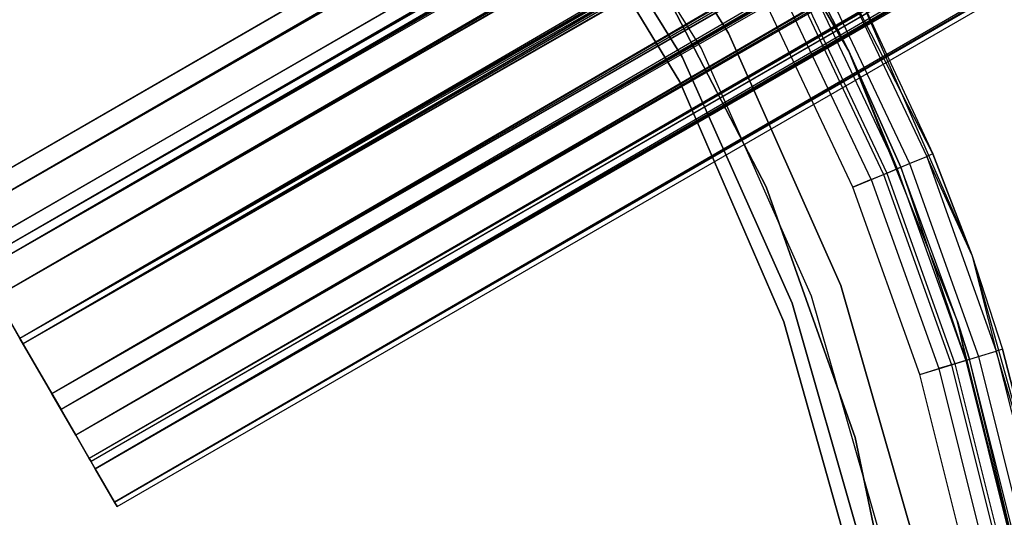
# Model space of a CAD drawing. Extents: x 0.4 to 40.3, y 0.4 to 40.3.
# Tile 188 of 243: x 21.543 to 22.662, y 20.868 to 21.434. Entities that reach past the tile are written whole.
import ezdxf

# ---------------------------------------------------------------- set-up
doc = ezdxf.new("R2010")
doc.units = 0
doc.header["$MEASUREMENT"] = 0
doc.layers.get('0').update_dxf_attribs({"color": 13, "linetype": 'CONTINUOUS'})

# ---------------------------------------------------------------- blocks, each defined once
blk = doc.blocks.new('ORTO-XII-B-11464-11465_ST0')
at = {"color": 0}
for p, q in [((36.3056, 29.7943, 0.9478), (21.457, 21.2215, 0.9478)), ((36.3056, 29.7943, 0.9478), (21.457, 21.2215, 0.9478)), ((36.3063, 29.7931, 0.9716), (21.457, 21.2215, 0.9478)), ((36.3063, 29.7931, 0.9716), (21.457, 21.2215, 0.9478)), ((36.3063, 29.7931, 0.9716), (21.4682, 21.202, 1.0393)), ((36.3063, 29.7931, 0.9716), (21.4682, 21.202, 1.0393)), ((21.457, 21.2215, 0.9478), (36.3119, 29.7833, 0.878)), ((21.457, 21.2215, 0.9478), (36.3119, 29.7833, 0.878)), ((36.3119, 29.7833, 0.878), (21.4682, 21.202, 0.8564)), ((36.3119, 29.7833, 0.878), (21.4682, 21.202, 0.8564)), ((36.3168, 29.7748, 0.8564), (21.4682, 21.202, 0.8564)), ((36.3168, 29.7748, 0.8564), (21.4682, 21.202, 0.8564)), ((36.3168, 29.7748, 1.0393), (21.4682, 21.202, 1.0393)), ((36.3168, 29.7748, 1.0393), (21.4682, 21.202, 1.0393)), ((36.323, 29.7642, 1.0597), (21.4682, 21.202, 1.0393)), ((36.323, 29.7642, 1.0597), (21.4682, 21.202, 1.0393)), ((36.323, 29.7642, 1.0597), (21.4995, 21.1479, 1.1098)), ((36.323, 29.7642, 1.0597), (21.4995, 21.1479, 1.1098)), ((21.4865, 21.1704, 0.9478), (36.3351, 29.7432, 0.9478)), ((21.4865, 21.1704, 0.9478), (36.3351, 29.7432, 0.9478)), ((36.3351, 29.7432, 0.9478), (21.4944, 21.1567, 1.0119)), ((36.3351, 29.7432, 0.9478), (21.4944, 21.1567, 1.0119)), ((36.3356, 29.7423, 0.9644), (21.4944, 21.1567, 1.0119)), ((36.3356, 29.7423, 0.9644), (21.4944, 21.1567, 1.0119)), ((36.3387, 29.7369, 0.8005), (21.4682, 21.202, 0.8564)), ((36.3387, 29.7369, 0.8005), (21.4682, 21.202, 0.8564)), ((36.3396, 29.7354, 0.899), (21.4865, 21.1704, 0.9478)), ((36.3396, 29.7354, 0.899), (21.4865, 21.1704, 0.9478)), ((36.343, 29.7295, 0.8838), (21.4865, 21.1704, 0.9478)), ((36.343, 29.7295, 0.8838), (21.4865, 21.1704, 0.9478)), ((36.343, 29.7295, 1.0119), (21.4944, 21.1567, 1.0119)), ((36.343, 29.7295, 1.0119), (21.4944, 21.1567, 1.0119)), ((36.343, 29.7295, 0.8838), (21.4944, 21.1567, 0.8838)), ((36.343, 29.7295, 0.8838), (21.4944, 21.1567, 0.8838)), ((36.3387, 29.7369, 0.8005), (21.4995, 21.1479, 0.7858)), ((36.3387, 29.7369, 0.8005), (21.4995, 21.1479, 0.7858)), ((36.343, 29.7295, 1.0119), (21.5163, 21.1188, 1.0612)), ((36.343, 29.7295, 1.0119), (21.5163, 21.1188, 1.0612)), ((36.3481, 29.7207, 0.7858), (21.4995, 21.1479, 0.7858)), ((36.3481, 29.7207, 0.7858), (21.4995, 21.1479, 0.7858)), ((36.3481, 29.7207, 1.1098), (21.4995, 21.1479, 1.1098)), ((36.3481, 29.7207, 1.1098), (21.4995, 21.1479, 1.1098)), ((36.3473, 29.7221, 1.0261), (21.5163, 21.1188, 1.0612)), ((36.3473, 29.7221, 1.0261), (21.5163, 21.1188, 1.0612)), ((36.3583, 29.703, 0.8447), (21.4944, 21.1567, 0.8838)), ((36.3583, 29.703, 0.8447), (21.4944, 21.1567, 0.8838)), ((36.3582, 29.7031, 1.1221), (21.4995, 21.1479, 1.1098)), ((36.3582, 29.7031, 1.1221), (21.4995, 21.1479, 1.1098)), ((36.3582, 29.7031, 1.1221), (21.5435, 21.0716, 1.1432)), ((36.3582, 29.7031, 1.1221), (21.5435, 21.0716, 1.1432)), ((36.3648, 29.6916, 0.8344), (21.4944, 21.1567, 0.8838)), ((36.3648, 29.6916, 0.8344), (21.4944, 21.1567, 0.8838)), ((36.3648, 29.6916, 1.0612), (21.5163, 21.1188, 1.0612)), ((36.3648, 29.6916, 1.0612), (21.5163, 21.1188, 1.0612)), ((36.3648, 29.6916, 0.8344), (21.5163, 21.1188, 0.8344)), ((36.3648, 29.6916, 0.8344), (21.5163, 21.1188, 0.8344)), ((36.3648, 29.6916, 1.0612), (21.5471, 21.0654, 1.0846)), ((36.3648, 29.6916, 1.0612), (21.5471, 21.0654, 1.0846)), ((36.372, 29.6793, 1.0698), (21.5471, 21.0654, 1.0846)), ((36.372, 29.6793, 1.0698), (21.5471, 21.0654, 1.0846)), ((36.3804, 29.6647, 0.7567), (21.4995, 21.1479, 0.7858)), ((36.3804, 29.6647, 0.7567), (21.4995, 21.1479, 0.7858)), ((36.3804, 29.6647, 0.7567), (21.5435, 21.0716, 0.7524)), ((36.3804, 29.6647, 0.7567), (21.5435, 21.0716, 0.7524)), ((36.3875, 29.6524, 0.814), (21.5163, 21.1188, 0.8344)), ((36.3875, 29.6524, 0.814), (21.5163, 21.1188, 0.8344)), ((36.3921, 29.6444, 0.7524), (21.5435, 21.0716, 0.7524)), ((36.3921, 29.6444, 0.7524), (21.5435, 21.0716, 0.7524)), ((36.3921, 29.6444, 1.1432), (21.5435, 21.0716, 1.1432)), ((36.3921, 29.6444, 1.1432), (21.5435, 21.0716, 1.1432)), ((36.3957, 29.6382, 0.811), (21.5163, 21.1188, 0.8344)), ((36.3957, 29.6382, 0.811), (21.5163, 21.1188, 0.8344)), ((36.3957, 29.6382, 1.0846), (21.5471, 21.0654, 1.0846)), ((36.3957, 29.6382, 1.0846), (21.5471, 21.0654, 1.0846)), ((36.3957, 29.6382, 0.811), (21.5471, 21.0654, 0.811)), ((36.3957, 29.6382, 0.811), (21.5471, 21.0654, 0.811)), ((36.3957, 29.6382, 1.0846), (21.5798, 21.0087, 1.0767)), ((36.3957, 29.6382, 1.0846), (21.5798, 21.0087, 1.0767)), ((36.404, 29.6239, 1.1447), (21.5435, 21.0716, 1.1432)), ((36.404, 29.6239, 1.1447), (21.5435, 21.0716, 1.1432)), ((36.404, 29.6239, 1.0856), (21.5798, 21.0087, 1.0767)), ((36.404, 29.6239, 1.0856), (21.5798, 21.0087, 1.0767)), ((36.404, 29.6239, 1.1447), (21.5903, 20.9906, 1.1319)), ((36.404, 29.6239, 1.1447), (21.5903, 20.9906, 1.1319)), ((36.4205, 29.5953, 0.814), (21.5471, 21.0654, 0.811)), ((36.4205, 29.5953, 0.814), (21.5471, 21.0654, 0.811)), ((36.4275, 29.5831, 0.7567), (21.5435, 21.0716, 0.7524)), ((36.4275, 29.5831, 0.7567), (21.5435, 21.0716, 0.7524)), ((36.4284, 29.5815, 0.819), (21.5471, 21.0654, 0.811)), ((36.4284, 29.5815, 0.819), (21.5471, 21.0654, 0.811)), ((36.4284, 29.5815, 1.0767), (21.5798, 21.0087, 1.0767)), ((36.4284, 29.5815, 1.0767), (21.5798, 21.0087, 1.0767)), ((36.4284, 29.5815, 0.819), (21.5798, 21.0087, 0.819)), ((36.4284, 29.5815, 0.819), (21.5798, 21.0087, 0.819)), ((36.4275, 29.5831, 0.7567), (21.5903, 20.9906, 0.7638)), ((36.4275, 29.5831, 0.7567), (21.5903, 20.9906, 0.7638)), ((36.4284, 29.5815, 1.0767), (21.607, 20.9617, 1.0392)), ((36.4284, 29.5815, 1.0767), (21.607, 20.9617, 1.0392)), ((36.4389, 29.5634, 0.7638), (21.5903, 20.9906, 0.7638)), ((36.4389, 29.5634, 0.7638), (21.5903, 20.9906, 0.7638)), ((36.4389, 29.5634, 1.1319), (21.5903, 20.9906, 1.1319)), ((36.4389, 29.5634, 1.1319), (21.5903, 20.9906, 1.1319)), ((36.436, 29.5684, 1.0698), (21.607, 20.9617, 1.0392)), ((36.436, 29.5684, 1.0698), (21.607, 20.9617, 1.0392)), ((36.4497, 29.5447, 0.8447), (21.5798, 21.0087, 0.819)), ((36.4497, 29.5447, 0.8447), (21.5798, 21.0087, 0.819)), ((36.4497, 29.5446, 1.1221), (21.5903, 20.9906, 1.1319)), ((36.4497, 29.5446, 1.1221), (21.5903, 20.9906, 1.1319)), ((36.4497, 29.5446, 1.1221), (21.6291, 20.9234, 1.0784)), ((36.4497, 29.5446, 1.1221), (21.6291, 20.9234, 1.0784)), ((36.4555, 29.5345, 0.8565), (21.5798, 21.0087, 0.819)), ((36.4555, 29.5345, 0.8565), (21.5798, 21.0087, 0.819)), ((36.4555, 29.5345, 1.0392), (21.607, 20.9617, 1.0392)), ((36.4555, 29.5345, 1.0392), (21.607, 20.9617, 1.0392)), ((36.4555, 29.5345, 0.8565), (21.607, 20.9617, 0.8565)), ((36.4555, 29.5345, 0.8565), (21.607, 20.9617, 0.8565)), ((36.4555, 29.5345, 1.0392), (21.6223, 20.9352, 0.9808)), ((36.4555, 29.5345, 1.0392), (21.6223, 20.9352, 0.9808)), ((36.4607, 29.5257, 1.0261), (21.6223, 20.9352, 0.9808)), ((36.4607, 29.5257, 1.0261), (21.6223, 20.9352, 0.9808)), ((36.4692, 29.5108, 0.8005), (21.5903, 20.9906, 0.7638)), ((36.4692, 29.5108, 0.8005), (21.5903, 20.9906, 0.7638)), ((36.4684, 29.5123, 0.899), (21.607, 20.9617, 0.8565)), ((36.4684, 29.5123, 0.899), (21.607, 20.9617, 0.8565)), ((36.4709, 29.508, 0.9149), (21.607, 20.9617, 0.8565)), ((36.4709, 29.508, 0.9149), (21.607, 20.9617, 0.8565)), ((36.4709, 29.508, 0.9808), (21.6223, 20.9352, 0.9808)), ((36.4709, 29.508, 0.9808), (21.6223, 20.9352, 0.9808)), ((36.4709, 29.508, 0.9149), (21.6223, 20.9352, 0.9149)), ((36.4709, 29.508, 0.9149), (21.6223, 20.9352, 0.9149)), ((36.4709, 29.508, 0.9808), (21.6243, 20.9317, 0.9478)), ((36.4709, 29.508, 0.9808), (21.6243, 20.9317, 0.9478)), ((36.4692, 29.5108, 0.8005), (21.6291, 20.9234, 0.8173)), ((36.4692, 29.5108, 0.8005), (21.6291, 20.9234, 0.8173)), ((36.4724, 29.5054, 0.9644), (21.6223, 20.9352, 0.9149)), ((36.4724, 29.5054, 0.9644), (21.6223, 20.9352, 0.9149)), ((36.4724, 29.5054, 0.9644), (21.6243, 20.9317, 0.9478)), ((36.4724, 29.5054, 0.9644), (21.6243, 20.9317, 0.9478)), ((21.6291, 20.9234, 0.8173), (36.4776, 29.4963, 0.8173)), ((21.6291, 20.9234, 0.8173), (36.4776, 29.4963, 0.8173)), ((36.4776, 29.4963, 1.0784), (21.6291, 20.9234, 1.0784)), ((36.4776, 29.4963, 1.0784), (21.6291, 20.9234, 1.0784)), ((36.485, 29.4836, 1.0597), (21.6291, 20.9234, 1.0784)), ((36.485, 29.4836, 1.0597), (21.6291, 20.9234, 1.0784)), ((36.485, 29.4836, 1.0597), (21.651, 20.8855, 0.9949)), ((36.485, 29.4836, 1.0597), (21.651, 20.8855, 0.9949)), ((21.6291, 20.9234, 0.8173), (36.496, 29.4645, 0.878)), ((21.6291, 20.9234, 0.8173), (36.496, 29.4645, 0.878)), ((21.651, 20.8855, 0.9007), (36.496, 29.4645, 0.878)), ((21.651, 20.8855, 0.9007), (36.496, 29.4645, 0.878)), ((21.651, 20.8855, 0.9007), (36.4995, 29.4583, 0.9007)), ((21.651, 20.8855, 0.9007), (36.4995, 29.4583, 0.9007)), ((36.4995, 29.4583, 0.9949), (21.651, 20.8855, 0.9949)), ((36.4995, 29.4583, 0.9949), (21.651, 20.8855, 0.9949)), ((36.5017, 29.4546, 0.9716), (21.651, 20.8855, 0.9949)), ((36.5017, 29.4546, 0.9716), (21.651, 20.8855, 0.9949)), ((21.651, 20.8855, 0.9949), (36.5024, 29.4534, 0.9478)), ((21.651, 20.8855, 0.9949), (36.5024, 29.4534, 0.9478)), ((21.6538, 20.8805, 0.9478), (36.5024, 29.4534, 0.9478)), ((21.6538, 20.8805, 0.9478), (36.5024, 29.4534, 0.9478)), ((22.3487, 21.4184, 2.0108), (22.1823, 21.6846, 2.0108)), ((22.1823, 21.6846, 0.6329), (22.3487, 21.4184, 0.6329)), ((22.3487, 21.4184, 2.0108), (22.1823, 21.6846, 2.0108)), ((22.1823, 21.6846, 0.6329), (22.3487, 21.4184, 0.6329)), ((22.4852, 21.3976, 62.877), (22.3204, 21.683, 62.877)), ((22.4852, 21.3976, 62.877), (22.3204, 21.683, 62.877)), ((22.3262, 21.6744, 63.8218), (22.4852, 21.3976, 62.877)), ((22.3262, 21.6744, 63.8218), (22.4852, 21.3976, 62.877)), ((22.3174, 21.4017, 0.6329), (22.1537, 21.6637, 0.6329)), ((22.3174, 21.4017, 0.6329), (22.1537, 21.6637, 0.6329)), ((22.3174, 21.4017, 0.6919), (22.1537, 21.6637, 0.6919)), ((22.3174, 21.4017, 0.6919), (22.1537, 21.6637, 0.6919)), ((22.2965, 21.3906, 2.0108), (22.1346, 21.6499, 2.0108)), ((22.1346, 21.6499, 0.6919), (22.2965, 21.3906, 0.6919)), ((22.2965, 21.3906, 2.0108), (22.1346, 21.6499, 2.0108)), ((22.1346, 21.6499, 0.6919), (22.2965, 21.3906, 0.6919)), ((22.1391, 21.6164, 2.0108), (22.2934, 21.3628, 2.0108)), ((22.2934, 21.3628, 1.9518), (22.1391, 21.6164, 1.9518)), ((22.1391, 21.6164, 2.0108), (22.2934, 21.3628, 2.0108)), ((22.2934, 21.3628, 1.9518), (22.1391, 21.6164, 1.9518)), ((22.2525, 21.5117, 0.6919), (22.3915, 21.2436, 0.6919)), ((22.3915, 21.2436, 0.6329), (22.2525, 21.5117, 0.6329)), ((22.2525, 21.5117, 0.6919), (22.3915, 21.2436, 0.6919)), ((22.3915, 21.2436, 0.6329), (22.2525, 21.5117, 0.6329)), ((22.5808, 21.2811, 63.8218), (22.4734, 21.4906, 63.8595)), ((22.4734, 21.4906, 63.8595), (22.5739, 21.2782, 63.8595)), ((22.5808, 21.2811, 63.8218), (22.4734, 21.4906, 63.8595)), ((22.4734, 21.4906, 63.8595), (22.5739, 21.2782, 63.8595)), ((22.4414, 21.4735, 63.8445), (22.5403, 21.2643, 63.8445)), ((22.4852, 21.3976, 63.8218), (22.4414, 21.4735, 63.8445)), ((22.4852, 21.3976, 63.8218), (22.4414, 21.4735, 63.8445)), ((22.4414, 21.4735, 63.8445), (22.5403, 21.2643, 63.8445)), ((22.4852, 21.3976, 63.8218), (22.4453, 21.4756, 63.8218)), ((22.4453, 21.4756, 63.8218), (22.4852, 21.3976, 62.877)), ((22.4453, 21.4756, 63.8218), (22.4852, 21.3976, 62.877)), ((22.4852, 21.3976, 63.8218), (22.4453, 21.4756, 63.8218)), ((22.4546, 21.4806, 63.8914), (22.5542, 21.2701, 63.8914)), ((22.4546, 21.4806, 63.8914), (22.5542, 21.2701, 63.8914)), ((22.4265, 21.4655, 63.9128), (22.5247, 21.2578, 63.9128)), ((22.4265, 21.4655, 63.9128), (22.5247, 21.2578, 63.9128)), ((22.4301, 21.4674, 63.8636), (22.5285, 21.2594, 63.8636)), ((22.4301, 21.4674, 63.8636), (22.5285, 21.2594, 63.8636)), ((22.4944, 21.4669, 62.877), (22.625, 21.1663, 62.877)), ((22.4944, 21.4669, 62.877), (22.625, 21.1663, 62.877)), ((22.4944, 21.4669, 62.877), (22.5808, 21.2811, 63.8218)), ((22.4944, 21.4669, 62.877), (22.5808, 21.2811, 63.8218)), ((22.4944, 21.4669, 63.8218), (22.5808, 21.2811, 63.8218)), ((22.4944, 21.4669, 63.8218), (22.5808, 21.2811, 63.8218)), ((22.5108, 21.2521, 63.8764), (22.4132, 21.4584, 63.8764)), ((22.5108, 21.2521, 63.8764), (22.4132, 21.4584, 63.8764)), ((22.4899, 21.2434, 63.9203), (22.3932, 21.4477, 63.9203)), ((22.4899, 21.2434, 63.8809), (22.3932, 21.4477, 63.8809)), ((22.4899, 21.2434, 63.9203), (22.3932, 21.4477, 63.9203)), ((22.4899, 21.2434, 63.8809), (22.3932, 21.4477, 63.8809)), ((22.4764, 21.1316, 2.0108), (22.3487, 21.4184, 2.0108)), ((22.3487, 21.4184, 0.6329), (22.4764, 21.1316, 0.6329)), ((22.3487, 21.4184, 2.0108), (22.3487, 21.4184, 0.6329)), ((22.4764, 21.1316, 2.0108), (22.3487, 21.4184, 2.0108)), ((22.3487, 21.4184, 0.6329), (22.4764, 21.1316, 0.6329)), ((22.3487, 21.4184, 2.0108), (22.3487, 21.4184, 0.6329)), ((22.4431, 21.1195, 0.6329), (22.3174, 21.4017, 0.6329)), ((22.3174, 21.4017, 0.6329), (22.3174, 21.4017, 0.6919)), ((22.3174, 21.4017, 0.6329), (22.3174, 21.4017, 0.6919)), ((22.4431, 21.1195, 0.6329), (22.3174, 21.4017, 0.6329)), ((22.4431, 21.1195, 0.6919), (22.3174, 21.4017, 0.6919)), ((22.4431, 21.1195, 0.6919), (22.3174, 21.4017, 0.6919)), ((22.6086, 21.092, 62.877), (22.4852, 21.3976, 62.877)), ((22.4852, 21.3976, 62.877), (22.4852, 21.3976, 63.8218)), ((22.4852, 21.3976, 62.877), (22.4852, 21.3976, 63.8218)), ((22.4852, 21.3976, 62.877), (22.5444, 21.266, 63.8218)), ((22.5444, 21.266, 63.8218), (22.4852, 21.3976, 63.8218)), ((22.4852, 21.3976, 62.877), (22.5444, 21.266, 63.8218)), ((22.6086, 21.092, 62.877), (22.4852, 21.3976, 62.877)), ((22.4852, 21.3976, 63.8218), (22.5403, 21.2643, 63.8445)), ((22.4852, 21.3976, 63.8218), (22.5403, 21.2643, 63.8445)), ((22.5444, 21.266, 63.8218), (22.4852, 21.3976, 63.8218)), ((22.4209, 21.1114, 2.0108), (22.2965, 21.3906, 2.0108)), ((22.2965, 21.3906, 2.0108), (22.2965, 21.3906, 0.6919)), ((22.2965, 21.3906, 0.6919), (22.4209, 21.1114, 0.6919)), ((22.2965, 21.3906, 2.0108), (22.2965, 21.3906, 0.6919)), ((22.4209, 21.1114, 2.0108), (22.2965, 21.3906, 2.0108)), ((22.2965, 21.3906, 0.6919), (22.4209, 21.1114, 0.6919)), ((22.2934, 21.3628, 2.0108), (22.2934, 21.3628, 1.9518)), ((22.2934, 21.3628, 2.0108), (22.4117, 21.0905, 2.0108)), ((22.4117, 21.0905, 1.9518), (22.2934, 21.3628, 1.9518)), ((22.2934, 21.3628, 2.0108), (22.2934, 21.3628, 1.9518)), ((22.2934, 21.3628, 2.0108), (22.4117, 21.0905, 2.0108)), ((22.4117, 21.0905, 1.9518), (22.2934, 21.3628, 1.9518)), ((22.5542, 21.2701, 63.8914), (22.5739, 21.2782, 63.8595)), ((22.5542, 21.2701, 63.8914), (22.5739, 21.2782, 63.8595)), ((22.5808, 21.2811, 63.8218), (22.5739, 21.2782, 63.8595)), ((22.5808, 21.2811, 63.8218), (22.5739, 21.2782, 63.8595)), ((22.625, 21.1663, 63.8218), (22.5739, 21.2782, 63.8595)), ((22.5739, 21.2782, 63.8595), (22.653, 21.057, 63.8595)), ((22.625, 21.1663, 63.8218), (22.5739, 21.2782, 63.8595)), ((22.5739, 21.2782, 63.8595), (22.653, 21.057, 63.8595)), ((22.625, 21.1663, 62.877), (22.5808, 21.2811, 63.8218)), ((22.5808, 21.2811, 63.8218), (22.625, 21.1663, 63.8218)), ((22.625, 21.1663, 62.877), (22.5808, 21.2811, 63.8218)), ((22.5808, 21.2811, 63.8218), (22.625, 21.1663, 63.8218)), ((22.5108, 21.2521, 63.8764), (22.5285, 21.2594, 63.8636)), ((22.5108, 21.2521, 63.8764), (22.5285, 21.2594, 63.8636)), ((22.5247, 21.2578, 63.9128), (22.5542, 21.2701, 63.8914)), ((22.5247, 21.2578, 63.9128), (22.5542, 21.2701, 63.8914)), ((22.5285, 21.2594, 63.8636), (22.5403, 21.2643, 63.8445)), ((22.5285, 21.2594, 63.8636), (22.5403, 21.2643, 63.8445)), ((22.5285, 21.2594, 63.8636), (22.606, 21.0427, 63.8636)), ((22.5285, 21.2594, 63.8636), (22.606, 21.0427, 63.8636)), ((22.5444, 21.266, 63.8218), (22.5403, 21.2643, 63.8445)), ((22.5444, 21.266, 63.8218), (22.5403, 21.2643, 63.8445)), ((22.5403, 21.2643, 63.8445), (22.6182, 21.0465, 63.8445)), ((22.5403, 21.2643, 63.8445), (22.6182, 21.0465, 63.8445)), ((22.6086, 21.092, 62.877), (22.5444, 21.266, 63.8218)), ((22.6086, 21.092, 62.877), (22.5444, 21.266, 63.8218)), ((22.6086, 21.092, 63.8218), (22.5444, 21.266, 63.8218)), ((22.5444, 21.266, 63.8218), (22.6182, 21.0465, 63.8445)), ((22.5444, 21.266, 63.8218), (22.6182, 21.0465, 63.8445)), ((22.6086, 21.092, 63.8218), (22.5444, 21.266, 63.8218)), ((22.5542, 21.2701, 63.8914), (22.6326, 21.0508, 63.8914)), ((22.5542, 21.2701, 63.8914), (22.6326, 21.0508, 63.8914)), ((22.4899, 21.2434, 63.9203), (22.5247, 21.2578, 63.9128)), ((22.4899, 21.2434, 63.9203), (22.5247, 21.2578, 63.9128)), ((22.5108, 21.2521, 63.8764), (22.4899, 21.2434, 63.8809)), ((22.5108, 21.2521, 63.8764), (22.4899, 21.2434, 63.8809)), ((22.5108, 21.2521, 63.8764), (22.5877, 21.0372, 63.8764)), ((22.5108, 21.2521, 63.8764), (22.5877, 21.0372, 63.8764)), ((22.5247, 21.2578, 63.9128), (22.6021, 21.0416, 63.9128)), ((22.5247, 21.2578, 63.9128), (22.6021, 21.0416, 63.9128)), ((22.3915, 21.2436, 0.6919), (22.3915, 21.2436, 0.6329)), ((22.3915, 21.2436, 0.6919), (22.4926, 20.959, 0.6919)), ((22.4926, 20.959, 0.6329), (22.3915, 21.2436, 0.6329)), ((22.3915, 21.2436, 0.6919), (22.3915, 21.2436, 0.6329)), ((22.3915, 21.2436, 0.6919), (22.4926, 20.959, 0.6919)), ((22.4926, 20.959, 0.6329), (22.3915, 21.2436, 0.6329)), ((22.566, 21.0306, 63.9203), (22.4899, 21.2434, 63.9203)), ((22.566, 21.0306, 63.8809), (22.4899, 21.2434, 63.8809)), ((22.566, 21.0306, 63.9203), (22.4899, 21.2434, 63.9203)), ((22.566, 21.0306, 63.8809), (22.4899, 21.2434, 63.8809)), ((22.625, 21.1663, 62.877), (22.7134, 20.8507, 62.877)), ((22.625, 21.1663, 62.877), (22.7134, 20.8507, 62.877)), ((22.625, 21.1663, 62.877), (22.6602, 21.0592, 63.8218)), ((22.625, 21.1663, 62.877), (22.6602, 21.0592, 63.8218)), ((22.625, 21.1663, 62.877), (22.625, 21.1663, 63.8218)), ((22.625, 21.1663, 63.8218), (22.6602, 21.0592, 63.8218)), ((22.625, 21.1663, 62.877), (22.625, 21.1663, 63.8218)), ((22.625, 21.1663, 63.8218), (22.6602, 21.0592, 63.8218)), ((22.625, 21.1663, 63.8218), (22.653, 21.057, 63.8595)), ((22.625, 21.1663, 63.8218), (22.653, 21.057, 63.8595)), ((21.5435, 21.0716, 1.1432), (21.4995, 21.1479, 1.1098)), ((21.4995, 21.1479, 0.7858), (21.5435, 21.0716, 0.7524)), ((21.4995, 21.1479, 0.7858), (21.5435, 21.0716, 0.7524)), ((21.5435, 21.0716, 1.1432), (21.4995, 21.1479, 1.1098)), ((22.5629, 20.8298, 2.0108), (22.4764, 21.1316, 2.0108)), ((22.4764, 21.1316, 0.6329), (22.5629, 20.8298, 0.6329)), ((22.4764, 21.1316, 2.0108), (22.4764, 21.1316, 0.6329)), ((22.5629, 20.8298, 2.0108), (22.4764, 21.1316, 2.0108)), ((22.4764, 21.1316, 0.6329), (22.5629, 20.8298, 0.6329)), ((22.4764, 21.1316, 2.0108), (22.4764, 21.1316, 0.6329)), ((21.5471, 21.0654, 0.811), (21.5163, 21.1188, 0.8344)), ((21.5163, 21.1188, 1.0612), (21.5471, 21.0654, 1.0846)), ((21.5163, 21.1188, 1.0612), (21.5471, 21.0654, 1.0846)), ((21.5471, 21.0654, 0.811), (21.5163, 21.1188, 0.8344)), ((22.5282, 20.8225, 0.6329), (22.4431, 21.1195, 0.6329)), ((22.4431, 21.1195, 0.6329), (22.4431, 21.1195, 0.6919)), ((22.4431, 21.1195, 0.6329), (22.4431, 21.1195, 0.6919)), ((22.5282, 20.8225, 0.6329), (22.4431, 21.1195, 0.6329)), ((22.5282, 20.8225, 0.6919), (22.4431, 21.1195, 0.6919)), ((22.5282, 20.8225, 0.6919), (22.4431, 21.1195, 0.6919)), ((22.5051, 20.8176, 2.0108), (22.4209, 21.1114, 2.0108)), ((22.4209, 21.1114, 2.0108), (22.4209, 21.1114, 0.6919)), ((22.4209, 21.1114, 0.6919), (22.5051, 20.8176, 0.6919)), ((22.4209, 21.1114, 2.0108), (22.4209, 21.1114, 0.6919)), ((22.5051, 20.8176, 2.0108), (22.4209, 21.1114, 2.0108)), ((22.4209, 21.1114, 0.6919), (22.5051, 20.8176, 0.6919)), ((22.6884, 20.7722, 62.877), (22.6086, 21.092, 62.877)), ((22.6086, 21.092, 62.877), (22.6086, 21.092, 63.8218)), ((22.6086, 21.092, 62.877), (22.6086, 21.092, 63.8218)), ((22.6086, 21.092, 62.877), (22.6225, 21.0478, 63.8218)), ((22.6225, 21.0478, 63.8218), (22.6086, 21.092, 63.8218)), ((22.6086, 21.092, 62.877), (22.6225, 21.0478, 63.8218)), ((22.6884, 20.7722, 62.877), (22.6086, 21.092, 62.877)), ((22.6086, 21.092, 63.8218), (22.6182, 21.0465, 63.8445)), ((22.6086, 21.092, 63.8218), (22.6182, 21.0465, 63.8445)), ((22.6225, 21.0478, 63.8218), (22.6086, 21.092, 63.8218)), ((22.4117, 21.0905, 2.0108), (22.4117, 21.0905, 1.9518)), ((22.4117, 21.0905, 2.0108), (22.4918, 20.8046, 2.0108)), ((22.4918, 20.8046, 1.9518), (22.4117, 21.0905, 1.9518)), ((22.4117, 21.0905, 2.0108), (22.4117, 21.0905, 1.9518)), ((22.4117, 21.0905, 2.0108), (22.4918, 20.8046, 2.0108)), ((22.4918, 20.8046, 1.9518), (22.4117, 21.0905, 1.9518)), ((21.5903, 20.9906, 1.1319), (21.5435, 21.0716, 1.1432)), ((21.5435, 21.0716, 0.7524), (21.5903, 20.9906, 0.7638)), ((21.5435, 21.0716, 0.7524), (21.5903, 20.9906, 0.7638)), ((21.5903, 20.9906, 1.1319), (21.5435, 21.0716, 1.1432)), ((21.5798, 21.0087, 0.819), (21.5471, 21.0654, 0.811)), ((21.5471, 21.0654, 1.0846), (21.5798, 21.0087, 1.0767)), ((21.5471, 21.0654, 1.0846), (21.5798, 21.0087, 1.0767)), ((21.5798, 21.0087, 0.819), (21.5471, 21.0654, 0.811)), ((22.6602, 21.0592, 63.8218), (22.653, 21.057, 63.8595)), ((22.6602, 21.0592, 63.8218), (22.653, 21.057, 63.8595)), ((22.7134, 20.8507, 62.877), (22.6602, 21.0592, 63.8218)), ((22.6602, 21.0592, 63.8218), (22.7134, 20.8507, 63.8218)), ((22.7134, 20.8507, 62.877), (22.6602, 21.0592, 63.8218)), ((22.6602, 21.0592, 63.8218), (22.7134, 20.8507, 63.8218)), ((22.6021, 21.0416, 63.9128), (22.6326, 21.0508, 63.8914)), ((22.6021, 21.0416, 63.9128), (22.6326, 21.0508, 63.8914)), ((22.6182, 21.0465, 63.8445), (22.6225, 21.0478, 63.8218)), ((22.6182, 21.0465, 63.8445), (22.6225, 21.0478, 63.8218)), ((22.6884, 20.7722, 62.877), (22.6225, 21.0478, 63.8218)), ((22.6884, 20.7722, 62.877), (22.6225, 21.0478, 63.8218)), ((22.6789, 20.8229, 63.8218), (22.6225, 21.0478, 63.8218)), ((22.6789, 20.8229, 63.8218), (22.6225, 21.0478, 63.8218)), ((22.6326, 21.0508, 63.8914), (22.653, 21.057, 63.8595)), ((22.6326, 21.0508, 63.8914), (22.653, 21.057, 63.8595)), ((22.6326, 21.0508, 63.8914), (22.6892, 20.825, 63.8914)), ((22.6326, 21.0508, 63.8914), (22.6892, 20.825, 63.8914)), ((22.7134, 20.8507, 63.8218), (22.653, 21.057, 63.8595)), ((22.653, 21.057, 63.8595), (22.7101, 20.8291, 63.8595)), ((22.7134, 20.8507, 63.8218), (22.653, 21.057, 63.8595)), ((22.653, 21.057, 63.8595), (22.7101, 20.8291, 63.8595)), ((22.566, 21.0306, 63.9203), (22.6021, 21.0416, 63.9128)), ((22.566, 21.0306, 63.9203), (22.6021, 21.0416, 63.9128)), ((22.566, 21.0306, 63.8809), (22.5877, 21.0372, 63.8764)), ((22.566, 21.0306, 63.8809), (22.5877, 21.0372, 63.8764)), ((22.606, 21.0427, 63.8636), (22.5877, 21.0372, 63.8764)), ((22.606, 21.0427, 63.8636), (22.5877, 21.0372, 63.8764)), ((22.5877, 21.0372, 63.8764), (22.6431, 20.8158, 63.8764)), ((22.5877, 21.0372, 63.8764), (22.6431, 20.8158, 63.8764)), ((22.6021, 21.0416, 63.9128), (22.6579, 20.8187, 63.9128)), ((22.6021, 21.0416, 63.9128), (22.6579, 20.8187, 63.9128)), ((22.6182, 21.0465, 63.8445), (22.606, 21.0427, 63.8636)), ((22.6182, 21.0465, 63.8445), (22.606, 21.0427, 63.8636)), ((22.606, 21.0427, 63.8636), (22.6619, 20.8195, 63.8636)), ((22.606, 21.0427, 63.8636), (22.6619, 20.8195, 63.8636)), ((22.6182, 21.0465, 63.8445), (22.6745, 20.822, 63.8445)), ((22.6182, 21.0465, 63.8445), (22.6745, 20.822, 63.8445)), ((22.6209, 20.8114, 63.9203), (22.566, 21.0306, 63.9203)), ((22.6209, 20.8114, 63.8809), (22.566, 21.0306, 63.8809)), ((22.6209, 20.8114, 63.9203), (22.566, 21.0306, 63.9203)), ((22.6209, 20.8114, 63.8809), (22.566, 21.0306, 63.8809)), ((21.607, 20.9617, 0.8565), (21.5798, 21.0087, 0.819)), ((21.5798, 21.0087, 1.0767), (21.607, 20.9617, 1.0392)), ((21.5798, 21.0087, 1.0767), (21.607, 20.9617, 1.0392)), ((21.607, 20.9617, 0.8565), (21.5798, 21.0087, 0.819)), ((21.6291, 20.9234, 1.0784), (21.5903, 20.9906, 1.1319)), ((21.5903, 20.9906, 0.7638), (21.6291, 20.9234, 0.8173)), ((21.5903, 20.9906, 0.7638), (21.6291, 20.9234, 0.8173)), ((21.6291, 20.9234, 1.0784), (21.5903, 20.9906, 1.1319)), ((21.607, 20.9617, 1.0392), (21.6223, 20.9352, 0.9808)), ((21.6223, 20.9352, 0.9149), (21.607, 20.9617, 0.8565)), ((21.607, 20.9617, 1.0392), (21.6223, 20.9352, 0.9808)), ((21.6223, 20.9352, 0.9149), (21.607, 20.9617, 0.8565)), ((22.4926, 20.959, 0.6919), (22.4926, 20.959, 0.6329)), ((22.4926, 20.959, 0.6919), (22.554, 20.6633, 0.6919)), ((22.554, 20.6633, 0.6329), (22.4926, 20.959, 0.6329)), ((22.4926, 20.959, 0.6919), (22.4926, 20.959, 0.6329)), ((22.4926, 20.959, 0.6919), (22.554, 20.6633, 0.6919)), ((22.554, 20.6633, 0.6329), (22.4926, 20.959, 0.6329)), ((21.6223, 20.9352, 0.9808), (21.6243, 20.9317, 0.9478)), ((21.6243, 20.9317, 0.9478), (21.6223, 20.9352, 0.9149)), ((21.6223, 20.9352, 0.9808), (21.6243, 20.9317, 0.9478)), ((21.6243, 20.9317, 0.9478), (21.6223, 20.9352, 0.9149)), ((21.651, 20.8855, 0.9949), (21.6291, 20.9234, 1.0784)), ((21.6291, 20.9234, 0.8173), (21.651, 20.8855, 0.9007)), ((21.6291, 20.9234, 0.8173), (21.651, 20.8855, 0.9007)), ((21.651, 20.8855, 0.9949), (21.6291, 20.9234, 1.0784)), ((21.651, 20.8855, 0.9007), (21.6538, 20.8805, 0.9478)), ((21.6538, 20.8805, 0.9478), (21.651, 20.8855, 0.9949)), ((21.6538, 20.8805, 0.9478), (21.651, 20.8855, 0.9949)), ((21.651, 20.8855, 0.9007), (21.6538, 20.8805, 0.9478))]:
    blk.add_line(p, q, dxfattribs=at)

msp = doc.modelspace()

# ---------------------------------------------------------------- block references
at = {"color": 0}
msp.add_blockref('ORTO-XII-B-11464-11465_ST0', (0, 0), dxfattribs=at)

doc.saveas('drawing.dxf')
